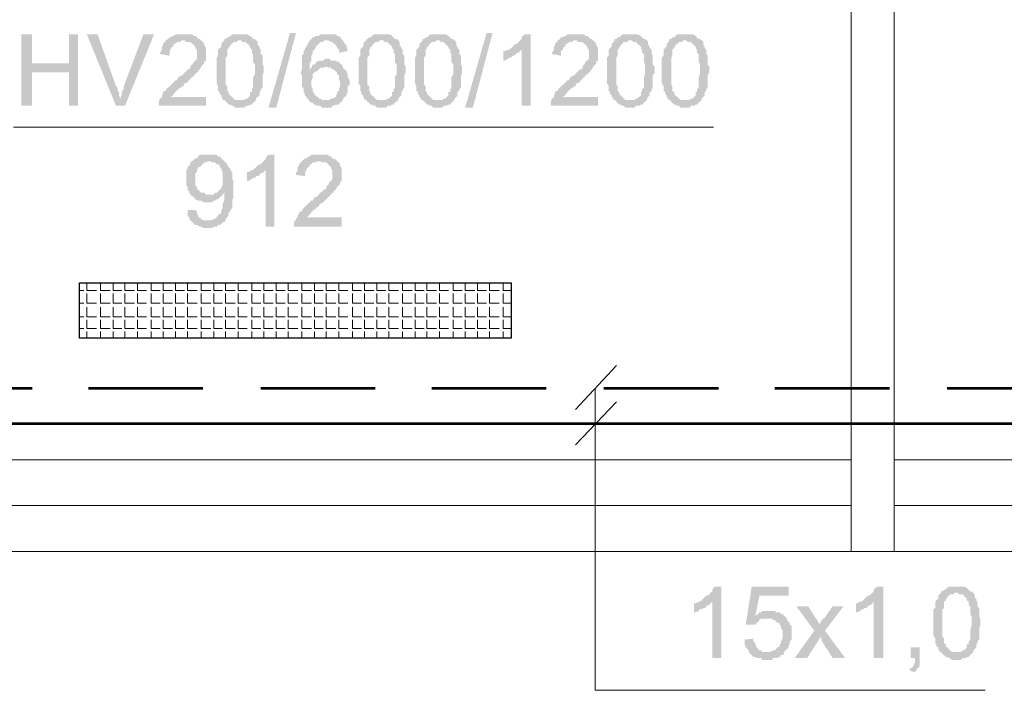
# Model space of a CAD drawing. Header units: millimetres. Extents: x 16 to 647, y 3 to 417.
# Tile 17 of 80: x 287 to 315, y 37 to 55. Entities that reach past the tile are written whole.
import ezdxf

# ---------------------------------------------------------------- set-up
doc = ezdxf.new("R2010")
doc.units = ezdxf.units.MM
doc.header["$MEASUREMENT"] = 0
doc.layers.get('0').update_dxf_attribs({"linetype": 'CONTINUOUS'})

msp = doc.modelspace()

# ---------------------------------------------------------------- hatches: boundary and pattern name
for points in [[(287.643, 54.836), (287.345, 54.836), (287.345, 52.851), (287.643, 52.851), (287.643, 53.778), (288.668, 53.778), (287.643, 54.026)], [(288.917, 54.836), (288.668, 54.836), (288.668, 54.026), (287.643, 54.026), (288.668, 53.778), (288.668, 52.851), (288.917, 52.851)], [(289.463, 54.836), (289.165, 54.836), (289.976, 52.851), (290.108, 53.05), (290.091, 53.066), (290.058, 53.132), (290.058, 53.232), (290.025, 53.265), (290.025, 53.347), (289.976, 53.397)], [(291.034, 54.836), (290.737, 54.836), (290.191, 53.397), (290.191, 53.314), (290.141, 53.265), (290.141, 53.182), (290.108, 53.099), (290.108, 53.05), (289.976, 52.851), (290.224, 52.851)], [(291.845, 54.836), (291.63, 54.836), (291.58, 54.787), (291.547, 54.787), (291.498, 54.754), (291.465, 54.754), (291.415, 54.704), (291.365, 54.671), (291.332, 54.621), (291.283, 54.572), (291.283, 54.539), (291.25, 54.489), (291.25, 54.406), (291.2, 54.324), (291.2, 54.29), (291.465, 54.241), (291.465, 54.373), (291.498, 54.406), (291.498, 54.456), (291.547, 54.489), (291.58, 54.539), (291.58, 54.572), (291.63, 54.572), (291.663, 54.621), (291.746, 54.621), (291.796, 54.671), (292.342, 54.671), (292.308, 54.704), (292.259, 54.704), (292.226, 54.754), (292.176, 54.787), (292.143, 54.787), (292.093, 54.836), (291.928, 54.836)], [(293.4, 54.836), (293.202, 54.836), (293.152, 54.787), (293.103, 54.754), (293.07, 54.754), (293.02, 54.704), (292.987, 54.704), (292.987, 54.671), (293.45, 54.671), (293.483, 54.621), (293.582, 54.621), (293.616, 54.572), (293.665, 54.539), (293.698, 54.489), (293.698, 54.456), (293.748, 54.406), (293.748, 54.324), (293.781, 54.29), (293.781, 54.075), (293.831, 53.993), (293.831, 53.811), (293.831, 53.728), (293.781, 53.645), (293.781, 53.347), (293.748, 53.314), (293.748, 53.232), (293.698, 53.232), (293.698, 53.132), (293.665, 53.099), (293.616, 53.05), (293.582, 53.05), (293.533, 53.016), (292.987, 53.016), (293.02, 52.967), (293.07, 52.934), (293.103, 52.884), (293.152, 52.884), (293.202, 52.851), (293.235, 52.851), (293.285, 52.801), (293.533, 52.801), (293.582, 52.851), (293.665, 52.851), (293.698, 52.884), (293.748, 52.884), (293.781, 52.934), (293.831, 52.967), (293.864, 53.016), (293.864, 53.05), (293.913, 53.099), (293.963, 53.132), (293.963, 53.232), (293.996, 53.265), (293.996, 53.314), (294.046, 53.347), (294.046, 53.695), (294.079, 53.778), (294.079, 53.943), (294.046, 53.993), (294.046, 54.241), (293.996, 54.29), (293.996, 54.406), (293.963, 54.456), (293.963, 54.489), (293.913, 54.539), (293.913, 54.621), (293.897, 54.638), (293.864, 54.671), (293.831, 54.704), (293.781, 54.704), (293.748, 54.754), (293.698, 54.787), (293.682, 54.803), (293.616, 54.836), (293.483, 54.836)], [(294.211, 52.801), (294.807, 54.87), (294.972, 54.87), (294.426, 52.801)], [(295.816, 54.836), (295.651, 54.836), (295.601, 54.787), (295.518, 54.787), (295.485, 54.754), (295.436, 54.754), (295.402, 54.704), (295.353, 54.671), (295.866, 54.671), (295.948, 54.621), (295.982, 54.621), (296.031, 54.572), (296.081, 54.539), (296.064, 54.555), (296.114, 54.489), (296.114, 54.456), (296.164, 54.406), (296.164, 54.324), (296.412, 54.373), (296.412, 54.406), (296.379, 54.456), (296.379, 54.539), (296.329, 54.572), (296.279, 54.671), (296.246, 54.671), (296.246, 54.704), (296.197, 54.754), (296.164, 54.787), (296.114, 54.787), (296.081, 54.836), (295.899, 54.836)], [(297.338, 54.836), (297.14, 54.836), (297.09, 54.787), (297.04, 54.754), (297.007, 54.754), (296.958, 54.704), (296.925, 54.704), (296.925, 54.671), (297.388, 54.671), (297.438, 54.621), (297.52, 54.621), (297.553, 54.572), (297.603, 54.539), (297.636, 54.489), (297.636, 54.456), (297.686, 54.406), (297.686, 54.324), (297.719, 54.29), (297.719, 54.075), (297.768, 53.993), (297.768, 53.811), (297.768, 53.728), (297.719, 53.645), (297.719, 53.347), (297.686, 53.314), (297.686, 53.232), (297.636, 53.232), (297.636, 53.132), (297.603, 53.099), (297.553, 53.05), (297.52, 53.05), (297.471, 53.016), (296.925, 53.016), (296.958, 52.967), (297.007, 52.934), (297.04, 52.884), (297.09, 52.884), (297.14, 52.851), (297.173, 52.851), (297.222, 52.801), (297.471, 52.801), (297.52, 52.851), (297.603, 52.851), (297.636, 52.884), (297.686, 52.884), (297.719, 52.934), (297.768, 52.967), (297.818, 53.016), (297.818, 53.05), (297.851, 53.099), (297.901, 53.132), (297.901, 53.232), (297.934, 53.265), (297.934, 53.314), (297.984, 53.347), (297.984, 53.695), (298.017, 53.778), (298.017, 53.943), (297.984, 53.993), (297.984, 54.241), (297.934, 54.29), (297.934, 54.406), (297.901, 54.456), (297.901, 54.489), (297.851, 54.539), (297.851, 54.621), (297.835, 54.638), (297.818, 54.671), (297.768, 54.704), (297.719, 54.704), (297.686, 54.754), (297.636, 54.787), (297.636, 54.803), (297.553, 54.836), (297.438, 54.836)], [(298.91, 54.836), (298.695, 54.836), (298.662, 54.787), (298.612, 54.754), (298.579, 54.754), (298.53, 54.704), (298.496, 54.704), (298.496, 54.671), (298.96, 54.671), (298.993, 54.621), (299.076, 54.621), (299.125, 54.572), (299.158, 54.539), (299.208, 54.489), (299.208, 54.456), (299.258, 54.406), (299.258, 54.324), (299.291, 54.29), (299.291, 54.075), (299.34, 53.993), (299.34, 53.811), (299.34, 53.728), (299.291, 53.645), (299.291, 53.347), (299.258, 53.314), (299.258, 53.232), (299.208, 53.232), (299.208, 53.132), (299.158, 53.099), (299.125, 53.05), (299.076, 53.05), (299.042, 53.016), (298.496, 53.016), (298.53, 52.967), (298.579, 52.934), (298.612, 52.884), (298.662, 52.884), (298.695, 52.851), (298.745, 52.851), (298.778, 52.801), (299.042, 52.801), (299.076, 52.851), (299.158, 52.851), (299.208, 52.884), (299.258, 52.884), (299.291, 52.934), (299.274, 52.934), (299.34, 52.967), (299.373, 53.016), (299.373, 53.05), (299.423, 53.099), (299.456, 53.132), (299.456, 53.232), (299.506, 53.265), (299.506, 53.314), (299.555, 53.347), (299.555, 53.695), (299.588, 53.778), (299.588, 53.943), (299.555, 53.993), (299.555, 54.241), (299.506, 54.29), (299.506, 54.406), (299.456, 54.456), (299.456, 54.489), (299.423, 54.539), (299.423, 54.621), (299.406, 54.638), (299.373, 54.671), (299.34, 54.704), (299.291, 54.704), (299.258, 54.754), (299.208, 54.787), (299.191, 54.803), (299.125, 54.836), (298.993, 54.836)], [(299.671, 52.801), (300.267, 54.87), (300.432, 54.87), (299.886, 52.801)], [(301.491, 54.836), (301.326, 54.836), (301.276, 54.787), (301.243, 54.754), (301.243, 54.704), (301.193, 54.671), (301.16, 54.621), (301.111, 54.572), (301.078, 54.572), (301.028, 54.539), (300.995, 54.489), (300.945, 54.456), (300.896, 54.406), (301.243, 54.406), (301.243, 52.851), (301.491, 52.851)], [(302.732, 54.836), (302.517, 54.836), (302.467, 54.787), (302.434, 54.787), (302.385, 54.754), (302.335, 54.754), (302.302, 54.704), (302.252, 54.671), (302.219, 54.621), (302.17, 54.572), (302.17, 54.539), (302.136, 54.489), (302.136, 54.406), (302.087, 54.324), (302.087, 54.29), (302.335, 54.241), (302.335, 54.373), (302.385, 54.406), (302.385, 54.456), (302.434, 54.489), (302.467, 54.539), (302.467, 54.572), (302.517, 54.572), (302.55, 54.621), (302.633, 54.621), (302.682, 54.671), (303.228, 54.671), (303.195, 54.704), (303.146, 54.704), (303.113, 54.754), (303.063, 54.787), (303.013, 54.787), (302.98, 54.836), (302.815, 54.836)], [(304.254, 54.836), (304.039, 54.836), (303.99, 54.787), (303.956, 54.754), (303.907, 54.754), (303.874, 54.704), (303.824, 54.704), (303.824, 54.671), (304.287, 54.671), (304.337, 54.621), (304.42, 54.621), (304.453, 54.572), (304.502, 54.539), (304.552, 54.489), (304.552, 54.456), (304.585, 54.406), (304.585, 54.324), (304.635, 54.29), (304.635, 54.075), (304.668, 53.993), (304.668, 53.811), (304.668, 53.728), (304.635, 53.645), (304.635, 53.347), (304.585, 53.314), (304.585, 53.232), (304.552, 53.232), (304.552, 53.132), (304.502, 53.099), (304.453, 53.05), (304.42, 53.05), (304.37, 53.016), (303.824, 53.016), (303.874, 52.967), (303.907, 52.934), (303.956, 52.884), (303.99, 52.884), (304.039, 52.851), (304.072, 52.851), (304.122, 52.801), (304.37, 52.801), (304.42, 52.851), (304.502, 52.851), (304.552, 52.884), (304.585, 52.884), (304.635, 52.934), (304.618, 52.934), (304.668, 52.967), (304.718, 53.016), (304.718, 53.05), (304.751, 53.099), (304.8, 53.132), (304.8, 53.232), (304.85, 53.265), (304.85, 53.314), (304.883, 53.347), (304.883, 53.695), (304.933, 53.778), (304.933, 53.943), (304.883, 53.993), (304.883, 54.241), (304.85, 54.29), (304.85, 54.406), (304.8, 54.456), (304.8, 54.489), (304.751, 54.539), (304.751, 54.621), (304.751, 54.638), (304.718, 54.671), (304.668, 54.704), (304.635, 54.704), (304.585, 54.754), (304.552, 54.787), (304.536, 54.803), (304.453, 54.836), (304.337, 54.836)], [(305.776, 54.836), (305.561, 54.836), (305.512, 54.787), (305.479, 54.754), (305.429, 54.754), (305.396, 54.704), (305.346, 54.704), (305.346, 54.671), (305.81, 54.671), (305.859, 54.621), (305.942, 54.621), (305.992, 54.572), (306.025, 54.539), (306.074, 54.489), (306.074, 54.456), (306.107, 54.406), (306.107, 54.324), (306.157, 54.29), (306.157, 54.075), (306.19, 53.993), (306.19, 53.811), (306.19, 53.728), (306.157, 53.645), (306.157, 53.347), (306.107, 53.314), (306.107, 53.232), (306.074, 53.232), (306.074, 53.132), (306.025, 53.099), (305.992, 53.05), (305.942, 53.05), (305.909, 53.016), (305.346, 53.016), (305.396, 52.967), (305.429, 52.934), (305.479, 52.884), (305.512, 52.884), (305.561, 52.851), (305.611, 52.851), (305.644, 52.801), (305.909, 52.801), (305.942, 52.851), (306.025, 52.851), (306.074, 52.884), (306.107, 52.884), (306.157, 52.934), (306.14, 52.934), (306.19, 52.967), (306.24, 53.016), (306.24, 53.05), (306.289, 53.099), (306.322, 53.132), (306.322, 53.232), (306.372, 53.265), (306.372, 53.314), (306.405, 53.347), (306.405, 53.695), (306.455, 53.778), (306.455, 53.943), (306.405, 53.993), (306.405, 54.241), (306.372, 54.29), (306.372, 54.406), (306.322, 54.456), (306.322, 54.489), (306.289, 54.539), (306.289, 54.621), (306.273, 54.638), (306.24, 54.671), (306.19, 54.704), (306.157, 54.704), (306.107, 54.754), (306.074, 54.787), (306.058, 54.803), (305.992, 54.836), (305.859, 54.836)], [(292.342, 54.671), (291.845, 54.671), (291.878, 54.671), (291.928, 54.621), (292.044, 54.621), (292.093, 54.572), (292.143, 54.539), (292.126, 54.555), (292.176, 54.489), (292.176, 54.456), (292.226, 54.406), (292.226, 54.158), (292.176, 54.108), (292.143, 54.075), (292.093, 53.993), (292.077, 53.993), (292.044, 53.943), (292.044, 53.91), (292.011, 53.86), (291.961, 53.86), (291.928, 53.811), (291.878, 53.778), (291.845, 53.728), (291.796, 53.695), (291.713, 53.645), (291.663, 53.562), (291.63, 53.562), (291.58, 53.513), (291.547, 53.48), (291.498, 53.43), (291.465, 53.397), (291.415, 53.347), (291.365, 53.314), (291.365, 53.265), (291.332, 53.265), (291.283, 53.232), (291.25, 53.132), (291.25, 53.099), (291.2, 53.05), (291.2, 53.016), (291.183, 53.033), (291.167, 52.967), (291.167, 52.851), (292.474, 52.851), (292.474, 53.099), (291.498, 53.099), (291.547, 53.132), (291.58, 53.182), (291.63, 53.232), (291.614, 53.232), (291.663, 53.265), (291.663, 53.281), (291.713, 53.314), (291.746, 53.347), (291.845, 53.397), (291.878, 53.48), (291.928, 53.48), (291.961, 53.513), (292.011, 53.562), (292.044, 53.612), (292.093, 53.645), (292.143, 53.695), (292.176, 53.728), (292.226, 53.778), (292.259, 53.778), (292.259, 53.811), (292.242, 53.827), (292.308, 53.86), (292.342, 53.943), (292.391, 53.993), (292.424, 54.026), (292.424, 54.075), (292.424, 54.092), (292.474, 54.108), (292.474, 54.29), (292.474, 54.456), (292.424, 54.539), (292.424, 54.572), (292.391, 54.621)], [(292.987, 54.671), (292.937, 54.621), (292.904, 54.572), (292.904, 54.489), (292.854, 54.456), (292.805, 54.406), (292.805, 54.241), (292.772, 54.191), (292.772, 53.48), (292.805, 53.397), (292.805, 53.265), (292.854, 53.232), (292.854, 53.182), (292.904, 53.132), (292.904, 53.099), (292.937, 53.05), (292.937, 53.016), (293.4, 53.016), (293.285, 53.016), (293.235, 53.05), (293.202, 53.099), (293.152, 53.132), (293.103, 53.182), (293.103, 53.232), (293.07, 53.265), (293.07, 53.397), (293.02, 53.43), (293.02, 54.191), (293.07, 54.241), (293.07, 54.406), (293.103, 54.456), (293.103, 54.489), (293.152, 54.489), (293.152, 54.539), (293.202, 54.572), (293.235, 54.621), (293.318, 54.621), (293.367, 54.671), (293.4, 54.671)], [(295.353, 54.671), (295.353, 54.621), (295.32, 54.621), (295.32, 54.572), (295.27, 54.539), (295.27, 54.489), (295.22, 54.456), (295.22, 54.406), (295.187, 54.373), (295.187, 54.29), (295.138, 54.241), (295.138, 53.86), (295.105, 53.778), (295.088, 53.794), (295.138, 53.695), (295.138, 53.397), (295.187, 53.314), (295.187, 53.232), (295.22, 53.182), (295.22, 53.132), (295.27, 53.099), (295.27, 53.05), (295.32, 53.05), (295.32, 53.016), (295.353, 52.967), (295.402, 52.934), (295.436, 52.934), (295.485, 52.884), (295.568, 52.851), (295.651, 52.851), (295.7, 52.801), (295.948, 52.801), (295.982, 52.851), (296.031, 52.851), (296.081, 52.884), (296.164, 52.884), (296.197, 52.934), (296.246, 52.967), (296.279, 53.016), (295.7, 53.016), (295.651, 53.05), (295.601, 53.05), (295.601, 53.099), (295.568, 53.099), (295.518, 53.132), (295.485, 53.182), (295.436, 53.265), (295.436, 53.314), (295.402, 53.397), (295.402, 53.562), (295.436, 53.612), (295.436, 53.728), (295.485, 53.778), (295.518, 53.811), (295.568, 53.811), (295.601, 53.86), (295.353, 53.86), (295.353, 54.026), (295.402, 54.108), (295.402, 54.241), (295.436, 54.29), (295.436, 54.373), (295.485, 54.406), (295.518, 54.456), (295.518, 54.489), (295.568, 54.539), (295.601, 54.572), (295.651, 54.621), (295.7, 54.621), (295.783, 54.671), (295.816, 54.671)], [(296.925, 54.671), (296.875, 54.621), (296.842, 54.572), (296.842, 54.489), (296.792, 54.456), (296.759, 54.406), (296.759, 54.241), (296.71, 54.191), (296.71, 53.48), (296.759, 53.397), (296.759, 53.265), (296.792, 53.232), (296.792, 53.182), (296.842, 53.132), (296.842, 53.099), (296.875, 53.05), (296.875, 53.016), (297.338, 53.016), (297.222, 53.016), (297.173, 53.05), (297.14, 53.099), (297.09, 53.132), (297.04, 53.182), (297.04, 53.232), (297.007, 53.265), (297.007, 53.397), (296.958, 53.43), (296.958, 54.191), (297.007, 54.241), (297.007, 54.406), (297.04, 54.456), (297.04, 54.489), (297.09, 54.489), (297.09, 54.539), (297.14, 54.572), (297.173, 54.621), (297.256, 54.621), (297.305, 54.671), (297.338, 54.671)], [(298.496, 54.671), (298.447, 54.621), (298.397, 54.572), (298.397, 54.489), (298.364, 54.456), (298.314, 54.406), (298.314, 54.241), (298.281, 54.191), (298.281, 53.48), (298.314, 53.397), (298.314, 53.265), (298.364, 53.232), (298.364, 53.182), (298.397, 53.132), (298.397, 53.099), (298.447, 53.05), (298.447, 53.016), (298.91, 53.016), (298.778, 53.016), (298.745, 53.05), (298.695, 53.099), (298.662, 53.132), (298.612, 53.182), (298.612, 53.232), (298.596, 53.232), (298.579, 53.265), (298.579, 53.397), (298.53, 53.43), (298.53, 54.191), (298.579, 54.241), (298.579, 54.406), (298.612, 54.456), (298.612, 54.489), (298.662, 54.489), (298.662, 54.539), (298.695, 54.572), (298.745, 54.621), (298.827, 54.621), (298.877, 54.671), (298.91, 54.671)], [(303.228, 54.671), (302.732, 54.671), (302.765, 54.671), (302.815, 54.621), (302.931, 54.621), (302.98, 54.572), (303.013, 54.539), (303.013, 54.555), (303.063, 54.489), (303.063, 54.456), (303.113, 54.406), (303.113, 54.158), (303.063, 54.108), (303.013, 54.075), (302.98, 53.993), (302.964, 53.993), (302.931, 53.943), (302.931, 53.91), (302.898, 53.86), (302.848, 53.86), (302.815, 53.811), (302.765, 53.778), (302.732, 53.728), (302.682, 53.695), (302.6, 53.645), (302.55, 53.562), (302.517, 53.562), (302.467, 53.513), (302.434, 53.48), (302.385, 53.43), (302.335, 53.397), (302.302, 53.347), (302.252, 53.314), (302.252, 53.265), (302.219, 53.265), (302.17, 53.232), (302.136, 53.132), (302.136, 53.099), (302.087, 53.05), (302.087, 53.016), (302.07, 53.033), (302.054, 52.967), (302.054, 52.851), (303.361, 52.851), (303.361, 53.099), (302.385, 53.099), (302.434, 53.132), (302.467, 53.182), (302.517, 53.232), (302.5, 53.232), (302.55, 53.265), (302.55, 53.281), (302.6, 53.314), (302.633, 53.347), (302.732, 53.397), (302.765, 53.48), (302.815, 53.48), (302.848, 53.513), (302.898, 53.562), (302.931, 53.612), (302.98, 53.645), (303.013, 53.695), (303.063, 53.728), (303.113, 53.778), (303.146, 53.778), (303.146, 53.811), (303.129, 53.827), (303.195, 53.86), (303.228, 53.943), (303.278, 53.993), (303.311, 54.026), (303.311, 54.075), (303.311, 54.092), (303.361, 54.108), (303.361, 54.29), (303.361, 54.456), (303.311, 54.539), (303.311, 54.572), (303.278, 54.621)], [(303.824, 54.671), (303.791, 54.621), (303.741, 54.572), (303.741, 54.489), (303.692, 54.456), (303.659, 54.406), (303.659, 54.241), (303.609, 54.191), (303.609, 53.48), (303.659, 53.397), (303.659, 53.265), (303.692, 53.232), (303.692, 53.182), (303.741, 53.132), (303.741, 53.099), (303.791, 53.05), (303.791, 53.016), (304.254, 53.016), (304.122, 53.016), (304.072, 53.05), (304.039, 53.099), (303.99, 53.132), (303.956, 53.182), (303.956, 53.232), (303.94, 53.232), (303.907, 53.265), (303.907, 53.397), (303.874, 53.43), (303.874, 54.191), (303.907, 54.241), (303.907, 54.406), (303.956, 54.456), (303.956, 54.489), (303.99, 54.489), (303.99, 54.539), (304.039, 54.572), (304.072, 54.621), (304.172, 54.621), (304.205, 54.671), (304.254, 54.671)], [(305.346, 54.671), (305.313, 54.621), (305.264, 54.572), (305.264, 54.489), (305.23, 54.456), (305.181, 54.406), (305.181, 54.241), (305.131, 54.191), (305.131, 53.48), (305.181, 53.397), (305.181, 53.265), (305.23, 53.232), (305.23, 53.182), (305.264, 53.132), (305.264, 53.099), (305.313, 53.05), (305.313, 53.016), (305.776, 53.016), (305.644, 53.016), (305.611, 53.05), (305.561, 53.099), (305.512, 53.132), (305.479, 53.182), (305.479, 53.232), (305.462, 53.232), (305.429, 53.265), (305.429, 53.397), (305.396, 53.43), (305.396, 54.191), (305.429, 54.241), (305.429, 54.406), (305.479, 54.456), (305.479, 54.489), (305.512, 54.489), (305.512, 54.539), (305.561, 54.572), (305.611, 54.621), (305.694, 54.621), (305.727, 54.671), (305.776, 54.671)], [(295.866, 54.158), (295.783, 54.158), (295.733, 54.108), (295.651, 54.108), (295.568, 54.075), (295.551, 54.092), (295.518, 54.026), (295.485, 53.993), (295.436, 53.993), (295.402, 53.91), (295.353, 53.86), (295.601, 53.86), (295.651, 53.91), (295.733, 53.91), (295.816, 53.943), (296.279, 53.943), (296.246, 53.993), (296.197, 54.026), (296.164, 54.075), (296.114, 54.075), (296.081, 54.108), (295.948, 54.108), (295.899, 54.158)], [(300.896, 54.406), (300.862, 54.406), (300.78, 54.373), (300.73, 54.373), (300.73, 54.108), (300.78, 54.108), (300.862, 54.158), (300.896, 54.191), (300.945, 54.191), (300.995, 54.241), (301.028, 54.241), (301.078, 54.29), (301.111, 54.324), (301.16, 54.324), (301.193, 54.373), (301.243, 54.406)], [(296.279, 53.943), (295.816, 53.943), (295.866, 53.91), (295.948, 53.91), (295.982, 53.86), (296.031, 53.86), (296.081, 53.811), (296.114, 53.778), (296.114, 53.728), (296.164, 53.695), (296.164, 53.612), (296.197, 53.513), (296.197, 53.397), (296.164, 53.314), (296.164, 53.265), (296.114, 53.232), (296.114, 53.182), (296.081, 53.132), (296.081, 53.099), (295.982, 53.05), (295.948, 53.05), (295.899, 53.016), (295.816, 53.016), (296.279, 53.016), (296.279, 53.05), (296.329, 53.099), (296.379, 53.132), (296.379, 53.182), (296.412, 53.232), (296.412, 53.397), (296.461, 53.43), (296.461, 53.562), (296.412, 53.645), (296.412, 53.728), (296.379, 53.778), (296.379, 53.811), (296.329, 53.86), (296.279, 53.91)], [(292.557, 51.494), (292.308, 51.494), (292.259, 51.445), (292.226, 51.395), (292.176, 51.395), (292.143, 51.362), (292.093, 51.312), (292.606, 51.312), (292.639, 51.279), (292.722, 51.279), (292.772, 51.23), (292.805, 51.23), (292.854, 51.196), (292.854, 51.147), (292.904, 51.114), (292.904, 51.064), (292.937, 51.014), (292.937, 50.634), (292.904, 50.601), (292.904, 50.551), (292.854, 50.518), (292.805, 50.468), (292.772, 50.435), (292.987, 50.435), (292.987, 50.386), (292.987, 50.22), (292.937, 50.138), (292.937, 50.005), (292.904, 49.956), (292.904, 49.873), (292.854, 49.84), (292.838, 49.856), (292.805, 49.79), (292.772, 49.757), (292.722, 49.707), (292.689, 49.707), (292.639, 49.674), (292.524, 49.674), (292.987, 49.625), (293.02, 49.674), (293.02, 49.707), (293.07, 49.757), (293.103, 49.84), (293.103, 49.873), (293.152, 49.922), (293.152, 49.956), (293.202, 50.005), (293.202, 50.22), (293.235, 50.303), (293.235, 50.551), (293.235, 50.766), (293.202, 50.816), (293.202, 51.014), (293.152, 51.064), (293.152, 51.114), (293.136, 51.114), (293.103, 51.147), (293.07, 51.196), (293.07, 51.23), (293.02, 51.279), (292.987, 51.312), (292.937, 51.362), (292.904, 51.395), (292.854, 51.445), (292.805, 51.445), (292.772, 51.494), (292.606, 51.494)], [(294.377, 51.494), (294.211, 51.494), (294.162, 51.445), (294.128, 51.395), (294.128, 51.362), (294.079, 51.312), (294.046, 51.279), (293.996, 51.23), (293.963, 51.23), (293.913, 51.196), (293.864, 51.147), (293.831, 51.114), (293.781, 51.064), (294.128, 51.064), (294.128, 49.492), (294.377, 49.492)], [(295.601, 51.494), (295.402, 51.494), (295.353, 51.445), (295.32, 51.445), (295.27, 51.395), (295.22, 51.395), (295.187, 51.362), (295.138, 51.312), (295.105, 51.279), (295.055, 51.23), (295.055, 51.196), (295.022, 51.147), (295.022, 51.064), (294.972, 50.981), (294.972, 50.932), (295.22, 50.899), (295.22, 51.014), (295.27, 51.064), (295.27, 51.114), (295.32, 51.147), (295.353, 51.196), (295.353, 51.23), (295.402, 51.23), (295.436, 51.279), (295.518, 51.279), (295.568, 51.312), (296.114, 51.312), (296.081, 51.362), (296.031, 51.362), (295.982, 51.395), (295.948, 51.445), (295.899, 51.445), (295.866, 51.494), (295.7, 51.494)], [(292.093, 51.312), (292.044, 51.279), (292.044, 51.23), (292.011, 51.196), (291.961, 51.147), (291.961, 51.114), (291.928, 51.064), (291.928, 50.816), (291.928, 50.634), (291.961, 50.601), (291.961, 50.518), (292.011, 50.468), (292.011, 50.435), (292.044, 50.386), (292.093, 50.336), (292.557, 50.386), (292.474, 50.386), (292.424, 50.435), (292.342, 50.435), (292.308, 50.468), (292.259, 50.518), (292.242, 50.518), (292.226, 50.551), (292.226, 50.601), (292.176, 50.634), (292.176, 50.981), (292.226, 51.014), (292.226, 51.064), (292.259, 51.147), (292.308, 51.147), (292.342, 51.196), (292.391, 51.23), (292.424, 51.279), (292.474, 51.279), (292.524, 51.312), (292.557, 51.312)], [(296.114, 51.312), (295.601, 51.312), (295.651, 51.312), (295.7, 51.279), (295.816, 51.279), (295.866, 51.23), (295.899, 51.196), (295.948, 51.147), (295.948, 51.114), (295.982, 51.064), (295.982, 50.816), (295.948, 50.766), (295.899, 50.733), (295.866, 50.634), (295.849, 50.65), (295.816, 50.601), (295.816, 50.551), (295.783, 50.518), (295.733, 50.518), (295.7, 50.468), (295.651, 50.435), (295.601, 50.386), (295.568, 50.336), (295.485, 50.303), (295.436, 50.22), (295.402, 50.22), (295.353, 50.171), (295.32, 50.138), (295.27, 50.088), (295.22, 50.055), (295.187, 50.005), (295.138, 49.956), (295.138, 49.922), (295.105, 49.922), (295.055, 49.873), (295.022, 49.79), (295.022, 49.757), (294.972, 49.707), (294.972, 49.674), (294.956, 49.674), (294.923, 49.625), (294.923, 49.492), (296.246, 49.492), (296.246, 49.757), (295.27, 49.757), (295.32, 49.79), (295.353, 49.84), (295.402, 49.873), (295.386, 49.889), (295.436, 49.922), (295.419, 49.939), (295.485, 49.956), (295.518, 50.005), (295.601, 50.055), (295.651, 50.138), (295.7, 50.138), (295.733, 50.171), (295.783, 50.22), (295.816, 50.253), (295.866, 50.303), (295.899, 50.336), (295.948, 50.386), (295.982, 50.435), (296.031, 50.435), (296.031, 50.468), (296.015, 50.485), (296.081, 50.518), (296.114, 50.601), (296.164, 50.634), (296.197, 50.684), (296.197, 50.733), (296.246, 50.766), (296.246, 50.932), (296.246, 51.114), (296.197, 51.196), (296.197, 51.23), (296.164, 51.279)], [(293.781, 51.064), (293.748, 51.064), (293.665, 51.014), (293.616, 51.014), (293.616, 50.766), (293.665, 50.766), (293.748, 50.816), (293.781, 50.849), (293.831, 50.849), (293.864, 50.899), (293.913, 50.899), (293.963, 50.932), (293.996, 50.981), (294.046, 50.981), (294.079, 51.014), (294.128, 51.064)], [(292.772, 50.435), (292.722, 50.435), (292.689, 50.386), (292.557, 50.386), (292.093, 50.336), (292.077, 50.353), (292.143, 50.303), (292.176, 50.253), (292.259, 50.22), (292.342, 50.22), (292.391, 50.171), (292.639, 50.171), (292.689, 50.22), (292.722, 50.22), (292.772, 50.253), (292.805, 50.253), (292.854, 50.303), (292.904, 50.336), (292.937, 50.386), (292.987, 50.435)], [(292.176, 49.956), (291.961, 49.956), (291.961, 49.79), (292.011, 49.757), (292.011, 49.707), (292.044, 49.674), (292.093, 49.625), (292.143, 49.575), (292.126, 49.592), (292.176, 49.542), (292.226, 49.542), (292.308, 49.492), (292.342, 49.492), (292.391, 49.459), (292.639, 49.459), (292.689, 49.492), (292.772, 49.492), (292.805, 49.542), (292.854, 49.542), (292.904, 49.575), (292.937, 49.625), (292.987, 49.625), (292.524, 49.674), (292.391, 49.674), (292.342, 49.707), (292.308, 49.757), (292.259, 49.757), (292.259, 49.79), (292.226, 49.873), (292.226, 49.922)], [(306.786, 39.499), (306.62, 39.499), (306.571, 39.466), (306.538, 39.416), (306.538, 39.366), (306.488, 39.333), (306.455, 39.284), (306.405, 39.251), (306.372, 39.251), (306.322, 39.201), (306.289, 39.168), (306.24, 39.118), (306.19, 39.085), (306.538, 39.085), (306.538, 37.513), (306.786, 37.513)], [(308.655, 39.499), (307.63, 39.499), (307.464, 38.44), (307.729, 38.44), (307.762, 38.49), (307.812, 38.523), (307.845, 38.572), (307.845, 38.589), (307.894, 38.605), (308.06, 38.605), (308.573, 38.655), (308.556, 38.672), (308.523, 38.688), (307.729, 38.688), (307.845, 39.251), (308.655, 39.251)], [(311.286, 39.499), (311.104, 39.499), (311.071, 39.466), (311.021, 39.416), (311.021, 39.366), (310.988, 39.333), (310.939, 39.284), (310.906, 39.251), (310.856, 39.251), (310.806, 39.201), (310.773, 39.168), (310.724, 39.118), (310.69, 39.085), (311.021, 39.085), (311.021, 37.513), (311.286, 37.513)], [(313.321, 39.499), (313.106, 39.499), (313.056, 39.466), (313.023, 39.416), (312.974, 39.416), (312.924, 39.366), (312.891, 39.366), (312.891, 39.333), (313.354, 39.333), (313.404, 39.284), (313.487, 39.284), (313.52, 39.251), (313.569, 39.201), (313.602, 39.168), (313.602, 39.118), (313.652, 39.085), (313.652, 38.986), (313.702, 38.953), (313.702, 38.738), (313.735, 38.655), (313.735, 38.49), (313.735, 38.407), (313.702, 38.308), (313.702, 38.026), (313.652, 37.977), (313.652, 37.894), (313.602, 37.894), (313.602, 37.811), (313.569, 37.762), (313.52, 37.728), (313.487, 37.728), (313.437, 37.679), (312.891, 37.679), (312.924, 37.629), (312.974, 37.596), (313.023, 37.546), (313.056, 37.546), (313.106, 37.513), (313.139, 37.513), (313.189, 37.464), (313.437, 37.464), (313.487, 37.513), (313.569, 37.513), (313.602, 37.546), (313.652, 37.546), (313.702, 37.596), (313.685, 37.613), (313.735, 37.629), (313.784, 37.679), (313.784, 37.728), (313.818, 37.762), (313.867, 37.811), (313.867, 37.894), (313.9, 37.927), (313.9, 37.977), (313.95, 38.026), (313.95, 38.357), (313.983, 38.44), (313.983, 38.605), (313.95, 38.655), (313.95, 38.903), (313.9, 38.953), (313.9, 39.085), (313.867, 39.118), (313.867, 39.168), (313.818, 39.201), (313.818, 39.284), (313.801, 39.3), (313.784, 39.333), (313.735, 39.366), (313.702, 39.366), (313.652, 39.416), (313.602, 39.466), (313.52, 39.499), (313.404, 39.499)], [(312.891, 39.333), (312.841, 39.284), (312.808, 39.251), (312.808, 39.168), (312.759, 39.118), (312.726, 39.085), (312.726, 38.903), (312.676, 38.87), (312.676, 38.142), (312.726, 38.059), (312.726, 37.927), (312.759, 37.894), (312.759, 37.844), (312.808, 37.811), (312.808, 37.762), (312.841, 37.728), (312.841, 37.679), (313.321, 37.679), (313.189, 37.679), (313.139, 37.728), (313.106, 37.762), (313.056, 37.811), (313.023, 37.844), (313.023, 37.894), (313.007, 37.91), (312.974, 37.927), (312.974, 38.059), (312.924, 38.109), (312.924, 38.87), (312.974, 38.903), (312.974, 39.085), (313.023, 39.118), (313.023, 39.168), (313.056, 39.168), (313.056, 39.201), (313.106, 39.251), (313.139, 39.284), (313.222, 39.284), (313.272, 39.333), (313.321, 39.333)], [(306.19, 39.085), (306.157, 39.085), (306.074, 39.036), (306.025, 39.036), (306.025, 38.787), (306.074, 38.787), (306.157, 38.82), (306.19, 38.87), (306.24, 38.87), (306.289, 38.903), (306.322, 38.903), (306.372, 38.953), (306.405, 38.986), (306.455, 38.986), (306.488, 39.036), (306.538, 39.085)], [(309.201, 38.953), (308.87, 38.953), (309.367, 38.274), (309.549, 38.109), (309.582, 37.977), (309.88, 37.513), (310.227, 37.513), (309.665, 38.274), (309.499, 38.44), (309.499, 38.49), (309.466, 38.523), (309.466, 38.572), (309.416, 38.605)], [(310.178, 38.953), (309.88, 38.953), (309.632, 38.605), (309.615, 38.622), (309.582, 38.572), (309.549, 38.523), (309.499, 38.44), (309.665, 38.274)], [(310.69, 39.085), (310.641, 39.085), (310.558, 39.036), (310.525, 39.036), (310.525, 38.787), (310.558, 38.787), (310.641, 38.82), (310.69, 38.87), (310.724, 38.87), (310.773, 38.903), (310.806, 38.903), (310.856, 38.953), (310.906, 38.986), (310.939, 38.986), (310.988, 39.036), (311.021, 39.085)], [(308.109, 38.82), (307.927, 38.82), (307.894, 38.787), (307.845, 38.787), (307.812, 38.738), (307.729, 38.688), (308.523, 38.688), (308.49, 38.738), (308.44, 38.738), (308.407, 38.787), (308.308, 38.787), (308.275, 38.82), (308.192, 38.82)], [(308.573, 38.655), (308.06, 38.605), (308.192, 38.605), (308.225, 38.572), (308.275, 38.572), (308.308, 38.523), (308.358, 38.49), (308.407, 38.49), (308.407, 38.44), (308.44, 38.407), (308.44, 38.357), (308.49, 38.274), (308.49, 38.059), (308.44, 37.977), (308.44, 37.927), (308.407, 37.894), (308.407, 37.844), (308.358, 37.811), (308.341, 37.811), (308.308, 37.762), (308.275, 37.728), (308.225, 37.728), (308.142, 37.679), (308.06, 37.679), (308.523, 37.679), (308.573, 37.728), (308.556, 37.728), (308.606, 37.762), (308.655, 37.811), (308.655, 37.844), (308.688, 37.927), (308.688, 37.977), (308.738, 38.026), (308.738, 38.407), (308.688, 38.44), (308.688, 38.49), (308.655, 38.523), (308.606, 38.572), (308.606, 38.605)], [(307.679, 38.059), (307.431, 38.026), (307.431, 37.894), (307.464, 37.844), (307.464, 37.811), (307.514, 37.762), (307.547, 37.728), (307.547, 37.679), (307.596, 37.629), (307.63, 37.596), (307.679, 37.546), (307.729, 37.546), (307.762, 37.513), (307.894, 37.513), (307.927, 37.464), (308.192, 37.464), (308.225, 37.513), (308.308, 37.513), (308.407, 37.546), (308.44, 37.596), (308.49, 37.596), (308.523, 37.629), (308.523, 37.679), (307.927, 37.679), (307.894, 37.728), (307.845, 37.728), (307.812, 37.762), (307.762, 37.811), (307.762, 37.844), (307.729, 37.894), (307.729, 37.927), (307.679, 37.977)], [(309.367, 38.274), (308.821, 37.513), (309.168, 37.513), (309.549, 38.109)], [(312.295, 37.811), (312.047, 37.811), (312.047, 37.513), (312.163, 37.513), (312.163, 37.381), (312.13, 37.348), (312.13, 37.298), (312.08, 37.249), (311.998, 37.216), (312.08, 37.133), (312.163, 37.133), (312.213, 37.166), (312.213, 37.216), (312.262, 37.249), (312.295, 37.298), (312.295, 37.513)]]:
    msp.add_hatch(color=7).paths.add_polyline_path(points)

# ---------------------------------------------------------------- linework, layer by layer
at = {"color": 252, "linetype": 'Continuous', "lineweight": 18, "true_color": 0x989898}
for points in [[(310.393, 73.847), (311.584, 73.847), (311.584, 40.475)], [(310.393, 73.847), (310.393, 40.475)], [(280.495, 43.023), (310.393, 43.023)], [(311.584, 43.023), (336.402, 43.023)], [(310.393, 41.749), (280.495, 41.749)], [(336.402, 41.749), (311.584, 41.749)], [(406.24, 40.475), (159.73, 40.475)]]:
    msp.add_lwpolyline(points, dxfattribs=at)
at = {"color": 7, "linetype": 'Continuous', "lineweight": 20}
for points in [[(287.13, 52.255), (306.571, 52.255), (306.571, 52.255)], [(289.165, 47.722), (289.165, 47.937)], [(289.545, 47.722), (289.545, 47.937)], [(289.893, 47.722), (289.893, 47.937)], [(290.224, 47.722), (290.224, 47.937)], [(290.571, 47.722), (290.571, 47.937)], [(290.952, 47.722), (290.952, 47.937)], [(291.283, 47.722), (291.283, 47.937)], [(291.63, 47.722), (291.63, 47.937)], [(291.961, 47.722), (291.961, 47.937)], [(292.342, 47.722), (292.342, 47.937)], [(292.689, 47.722), (292.689, 47.937)], [(293.02, 47.722), (293.02, 47.937)], [(293.367, 47.722), (293.367, 47.937)], [(293.748, 47.722), (293.748, 47.937)], [(294.079, 47.722), (294.079, 47.937)], [(294.426, 47.722), (294.426, 47.937)], [(294.757, 47.722), (294.757, 47.937)], [(295.138, 47.722), (295.138, 47.937)], [(295.485, 47.722), (295.485, 47.937)], [(295.816, 47.722), (295.816, 47.937)], [(296.164, 47.722), (296.164, 47.937)], [(296.544, 47.722), (296.544, 47.937)], [(296.875, 47.722), (296.875, 47.937)], [(297.222, 47.722), (297.222, 47.937)], [(297.553, 47.722), (297.553, 47.937)], [(297.934, 47.722), (297.934, 47.937)], [(298.281, 47.722), (298.281, 47.937)], [(298.612, 47.722), (298.612, 47.937)], [(298.96, 47.722), (298.96, 47.937)], [(299.34, 47.722), (299.34, 47.937)], [(299.671, 47.722), (299.671, 47.937)], [(300.019, 47.722), (300.019, 47.937)], [(300.35, 47.722), (300.35, 47.937)], [(300.73, 47.722), (300.73, 47.937)], [(288.966, 47.722), (289.082, 47.722)], [(289.165, 47.722), (289.43, 47.722)], [(289.165, 47.374), (289.165, 47.639)], [(289.545, 47.722), (289.81, 47.722)], [(289.545, 47.374), (289.545, 47.639)], [(289.893, 47.722), (290.141, 47.722)], [(289.893, 47.374), (289.893, 47.639)], [(290.224, 47.722), (290.488, 47.722)], [(290.224, 47.374), (290.224, 47.639)], [(290.571, 47.722), (290.819, 47.722)], [(290.571, 47.374), (290.571, 47.639)], [(290.952, 47.722), (291.2, 47.722)], [(290.952, 47.374), (290.952, 47.639)], [(291.283, 47.722), (291.547, 47.722)], [(291.283, 47.374), (291.283, 47.639)], [(291.63, 47.722), (291.878, 47.722)], [(291.63, 47.374), (291.63, 47.639)], [(291.961, 47.722), (292.226, 47.722)], [(291.961, 47.374), (291.961, 47.639)], [(292.342, 47.722), (292.606, 47.722)], [(292.342, 47.374), (292.342, 47.639)], [(292.689, 47.722), (292.937, 47.722)], [(292.689, 47.374), (292.689, 47.639)], [(293.02, 47.722), (293.285, 47.722)], [(293.02, 47.374), (293.02, 47.639)], [(293.367, 47.722), (293.616, 47.722)], [(293.367, 47.374), (293.367, 47.639)], [(293.748, 47.722), (293.996, 47.722)], [(293.748, 47.374), (293.748, 47.639)], [(294.079, 47.722), (294.344, 47.722)], [(294.079, 47.374), (294.079, 47.639)], [(294.426, 47.722), (294.674, 47.722)], [(294.426, 47.374), (294.426, 47.639)], [(294.757, 47.722), (295.022, 47.722)], [(294.757, 47.374), (294.757, 47.639)], [(295.138, 47.722), (295.402, 47.722)], [(295.138, 47.374), (295.138, 47.639)], [(295.485, 47.722), (295.733, 47.722)], [(295.485, 47.374), (295.485, 47.639)], [(295.816, 47.722), (296.081, 47.722)], [(295.816, 47.374), (295.816, 47.639)], [(296.164, 47.722), (296.412, 47.722)], [(296.164, 47.374), (296.164, 47.639)], [(296.544, 47.722), (296.792, 47.722)], [(296.544, 47.374), (296.544, 47.639)], [(296.875, 47.722), (297.14, 47.722)], [(296.875, 47.374), (296.875, 47.639)], [(297.222, 47.722), (297.471, 47.722)], [(297.222, 47.374), (297.222, 47.639)], [(297.553, 47.722), (297.818, 47.722)], [(297.553, 47.374), (297.553, 47.639)], [(297.934, 47.722), (298.199, 47.722)], [(297.934, 47.374), (297.934, 47.639)], [(298.281, 47.722), (298.53, 47.722)], [(298.281, 47.374), (298.281, 47.639)], [(298.612, 47.722), (298.877, 47.722)], [(298.612, 47.374), (298.612, 47.639)], [(298.96, 47.722), (299.208, 47.722)], [(298.96, 47.374), (298.96, 47.639)], [(299.34, 47.722), (299.588, 47.722)], [(299.34, 47.374), (299.34, 47.639)], [(299.671, 47.722), (299.936, 47.722)], [(299.671, 47.374), (299.671, 47.639)], [(300.019, 47.722), (300.267, 47.722)], [(300.019, 47.374), (300.019, 47.639)], [(300.35, 47.722), (300.614, 47.722)], [(300.35, 47.374), (300.35, 47.639)], [(300.73, 47.722), (300.945, 47.722)], [(300.73, 47.374), (300.73, 47.639)], [(288.966, 47.374), (289.082, 47.374)], [(289.165, 47.374), (289.43, 47.374)], [(289.545, 47.374), (289.81, 47.374)], [(289.893, 47.374), (290.141, 47.374)], [(290.224, 47.374), (290.488, 47.374)], [(290.571, 47.374), (290.819, 47.374)], [(290.952, 47.374), (291.2, 47.374)], [(291.283, 47.374), (291.547, 47.374)], [(291.63, 47.374), (291.878, 47.374)], [(291.961, 47.374), (292.226, 47.374)], [(292.342, 47.374), (292.606, 47.374)], [(292.689, 47.374), (292.937, 47.374)], [(293.02, 47.374), (293.285, 47.374)], [(293.367, 47.374), (293.616, 47.374)], [(293.748, 47.374), (293.996, 47.374)], [(294.079, 47.374), (294.344, 47.374)], [(294.426, 47.374), (294.674, 47.374)], [(294.757, 47.374), (295.022, 47.374)], [(295.138, 47.374), (295.402, 47.374)], [(295.485, 47.374), (295.733, 47.374)], [(295.816, 47.374), (296.081, 47.374)], [(296.164, 47.374), (296.412, 47.374)], [(296.544, 47.374), (296.792, 47.374)], [(296.875, 47.374), (297.14, 47.374)], [(297.222, 47.374), (297.471, 47.374)], [(297.553, 47.374), (297.818, 47.374)], [(297.934, 47.374), (298.199, 47.374)], [(298.281, 47.374), (298.53, 47.374)], [(298.612, 47.374), (298.877, 47.374)], [(298.96, 47.374), (299.208, 47.374)], [(299.34, 47.374), (299.588, 47.374)], [(299.671, 47.374), (299.936, 47.374)], [(300.019, 47.374), (300.267, 47.374)], [(300.35, 47.374), (300.614, 47.374)], [(300.73, 47.374), (300.945, 47.374)], [(289.165, 46.994), (289.165, 47.259)], [(289.545, 46.994), (289.545, 47.259)], [(289.893, 46.994), (289.893, 47.259)], [(290.224, 46.994), (290.224, 47.259)], [(290.571, 46.994), (290.571, 47.259)], [(290.952, 46.994), (290.952, 47.259)], [(291.283, 46.994), (291.283, 47.259)], [(291.63, 46.994), (291.63, 47.259)], [(291.961, 46.994), (291.961, 47.259)], [(292.342, 46.994), (292.342, 47.259)], [(292.689, 46.994), (292.689, 47.259)], [(293.02, 46.994), (293.02, 47.259)], [(293.367, 46.994), (293.367, 47.259)], [(293.748, 46.994), (293.748, 47.259)], [(294.079, 46.994), (294.079, 47.259)], [(294.426, 46.994), (294.426, 47.259)], [(294.757, 46.994), (294.757, 47.259)], [(295.138, 46.994), (295.138, 47.259)], [(295.485, 46.994), (295.485, 47.259)], [(295.816, 46.994), (295.816, 47.259)], [(296.164, 46.994), (296.164, 47.259)], [(296.544, 46.994), (296.544, 47.259)], [(296.875, 46.994), (296.875, 47.259)], [(297.222, 46.994), (297.222, 47.259)], [(297.553, 46.994), (297.553, 47.259)], [(297.934, 46.994), (297.934, 47.259)], [(298.281, 46.994), (298.281, 47.259)], [(298.612, 46.994), (298.612, 47.259)], [(298.96, 46.994), (298.96, 47.259)], [(299.34, 46.994), (299.34, 47.259)], [(299.671, 46.994), (299.671, 47.259)], [(300.019, 46.994), (300.019, 47.259)], [(300.35, 46.994), (300.35, 47.259)], [(300.73, 46.994), (300.73, 47.259)], [(288.966, 46.994), (289.082, 46.994)], [(289.165, 46.994), (289.43, 46.994)], [(289.165, 46.663), (289.165, 46.911)], [(289.545, 46.994), (289.81, 46.994)], [(289.545, 46.663), (289.545, 46.911)], [(289.893, 46.994), (290.141, 46.994)], [(289.893, 46.663), (289.893, 46.911)], [(290.224, 46.994), (290.488, 46.994)], [(290.224, 46.663), (290.224, 46.911)], [(290.571, 46.994), (290.819, 46.994)], [(290.571, 46.663), (290.571, 46.911)], [(290.952, 46.994), (291.2, 46.994)], [(290.952, 46.663), (290.952, 46.911)], [(291.283, 46.994), (291.547, 46.994)], [(291.283, 46.663), (291.283, 46.911)], [(291.63, 46.994), (291.878, 46.994)], [(291.63, 46.663), (291.63, 46.911)], [(291.961, 46.994), (292.226, 46.994)], [(291.961, 46.663), (291.961, 46.911)], [(292.342, 46.994), (292.606, 46.994)], [(292.342, 46.663), (292.342, 46.911)], [(292.689, 46.994), (292.937, 46.994)], [(292.689, 46.663), (292.689, 46.911)], [(293.02, 46.994), (293.285, 46.994)], [(293.02, 46.663), (293.02, 46.911)], [(293.367, 46.994), (293.616, 46.994)], [(293.367, 46.663), (293.367, 46.911)], [(293.748, 46.994), (293.996, 46.994)], [(293.748, 46.663), (293.748, 46.911)], [(294.079, 46.994), (294.344, 46.994)], [(294.079, 46.663), (294.079, 46.911)], [(294.426, 46.994), (294.674, 46.994)], [(294.426, 46.663), (294.426, 46.911)], [(294.757, 46.994), (295.022, 46.994)], [(294.757, 46.663), (294.757, 46.911)], [(295.138, 46.994), (295.402, 46.994)], [(295.138, 46.663), (295.138, 46.911)], [(295.485, 46.994), (295.733, 46.994)], [(295.485, 46.663), (295.485, 46.911)], [(295.816, 46.994), (296.081, 46.994)], [(295.816, 46.663), (295.816, 46.911)], [(296.164, 46.994), (296.412, 46.994)], [(296.164, 46.663), (296.164, 46.911)], [(296.544, 46.994), (296.792, 46.994)], [(296.544, 46.663), (296.544, 46.911)], [(296.875, 46.994), (297.14, 46.994)], [(296.875, 46.663), (296.875, 46.911)], [(297.222, 46.994), (297.471, 46.994)], [(297.222, 46.663), (297.222, 46.911)], [(297.553, 46.994), (297.818, 46.994)], [(297.553, 46.663), (297.553, 46.911)], [(297.934, 46.994), (298.199, 46.994)], [(297.934, 46.663), (297.934, 46.911)], [(298.281, 46.994), (298.53, 46.994)], [(298.281, 46.663), (298.281, 46.911)], [(298.612, 46.994), (298.877, 46.994)], [(298.612, 46.663), (298.612, 46.911)], [(298.96, 46.994), (299.208, 46.994)], [(298.96, 46.663), (298.96, 46.911)], [(299.34, 46.994), (299.588, 46.994)], [(299.34, 46.663), (299.34, 46.911)], [(299.671, 46.994), (299.936, 46.994)], [(299.671, 46.663), (299.671, 46.911)], [(300.019, 46.994), (300.267, 46.994)], [(300.019, 46.663), (300.019, 46.911)], [(300.35, 46.994), (300.614, 46.994)], [(300.35, 46.663), (300.35, 46.911)], [(300.73, 46.994), (300.945, 46.994)], [(300.73, 46.663), (300.73, 46.911)], [(288.966, 46.663), (289.082, 46.663)], [(289.165, 46.663), (289.43, 46.663)], [(289.165, 46.398), (289.165, 46.58)], [(289.545, 46.663), (289.81, 46.663)], [(289.545, 46.398), (289.545, 46.58)], [(289.893, 46.663), (290.141, 46.663)], [(289.893, 46.398), (289.893, 46.58)], [(290.224, 46.663), (290.488, 46.663)], [(290.224, 46.398), (290.224, 46.58)], [(290.571, 46.663), (290.819, 46.663)], [(290.571, 46.398), (290.571, 46.58)], [(290.952, 46.663), (291.2, 46.663)], [(290.952, 46.398), (290.952, 46.58)], [(291.283, 46.663), (291.547, 46.663)], [(291.283, 46.398), (291.283, 46.58)], [(291.63, 46.663), (291.878, 46.663)], [(291.63, 46.398), (291.63, 46.58)], [(291.961, 46.663), (292.226, 46.663)], [(291.961, 46.398), (291.961, 46.58)], [(292.342, 46.663), (292.606, 46.663)], [(292.342, 46.398), (292.342, 46.58)], [(292.689, 46.663), (292.937, 46.663)], [(292.689, 46.398), (292.689, 46.58)], [(293.02, 46.663), (293.285, 46.663)], [(293.02, 46.398), (293.02, 46.58)], [(293.367, 46.663), (293.616, 46.663)], [(293.367, 46.398), (293.367, 46.58)], [(293.748, 46.663), (293.996, 46.663)], [(293.748, 46.398), (293.748, 46.58)], [(294.079, 46.663), (294.344, 46.663)], [(294.079, 46.398), (294.079, 46.58)], [(294.426, 46.663), (294.674, 46.663)], [(294.426, 46.398), (294.426, 46.58)], [(294.757, 46.663), (295.022, 46.663)], [(294.757, 46.398), (294.757, 46.58)], [(295.138, 46.663), (295.402, 46.663)], [(295.138, 46.398), (295.138, 46.58)], [(295.485, 46.663), (295.733, 46.663)], [(295.485, 46.398), (295.485, 46.58)], [(295.816, 46.663), (296.081, 46.663)], [(295.816, 46.398), (295.816, 46.58)], [(296.164, 46.663), (296.412, 46.663)], [(296.164, 46.398), (296.164, 46.58)], [(296.544, 46.663), (296.792, 46.663)], [(296.544, 46.398), (296.544, 46.58)], [(296.875, 46.663), (297.14, 46.663)], [(296.875, 46.398), (296.875, 46.58)], [(297.222, 46.663), (297.471, 46.663)], [(297.222, 46.398), (297.222, 46.58)], [(297.553, 46.663), (297.818, 46.663)], [(297.553, 46.398), (297.553, 46.58)], [(297.934, 46.663), (298.199, 46.663)], [(297.934, 46.398), (297.934, 46.58)], [(298.281, 46.663), (298.53, 46.663)], [(298.281, 46.398), (298.281, 46.58)], [(298.612, 46.663), (298.877, 46.663)], [(298.612, 46.398), (298.612, 46.58)], [(298.96, 46.663), (299.208, 46.663)], [(298.96, 46.398), (298.96, 46.58)], [(299.34, 46.663), (299.588, 46.663)], [(299.34, 46.398), (299.34, 46.58)], [(299.671, 46.663), (299.936, 46.663)], [(299.671, 46.398), (299.671, 46.58)], [(300.019, 46.663), (300.267, 46.663)], [(300.019, 46.398), (300.019, 46.58)], [(300.35, 46.663), (300.614, 46.663)], [(300.35, 46.398), (300.35, 46.58)], [(300.73, 46.663), (300.945, 46.663)], [(300.73, 46.398), (300.73, 46.58)], [(302.732, 44.413), (303.874, 45.637)], [(303.278, 36.62), (303.278, 45.008)], [(302.732, 43.437), (303.874, 44.628)], [(314.115, 36.62), (303.278, 36.62)]]:
    msp.add_lwpolyline(points, dxfattribs=at)
at = {"color": 7, "linetype": 'Continuous', "lineweight": 30}
for points in [[(288.966, 47.937), (300.945, 47.937), (300.945, 46.398)], [(288.966, 46.398), (288.966, 47.937), (288.966, 47.937)], [(300.945, 46.398), (288.966, 46.398), (288.966, 46.398)]]:
    msp.add_lwpolyline(points, dxfattribs=at)
at = {"color": 7, "linetype": 'Continuous', "lineweight": 53}
for points in [[(284.466, 45.008), (287.643, 45.008)], [(289.214, 45.008), (292.391, 45.008)], [(293.996, 45.008), (297.173, 45.008)], [(298.745, 45.008), (301.921, 45.008)], [(303.526, 45.008), (306.703, 45.008)], [(308.275, 45.008), (311.452, 45.008)], [(313.056, 45.008), (316.779, 45.008), (316.779, 45.008)], [(194.839, 44.032), (316.779, 44.032)]]:
    msp.add_lwpolyline(points, dxfattribs=at)

doc.saveas('drawing.dxf')
